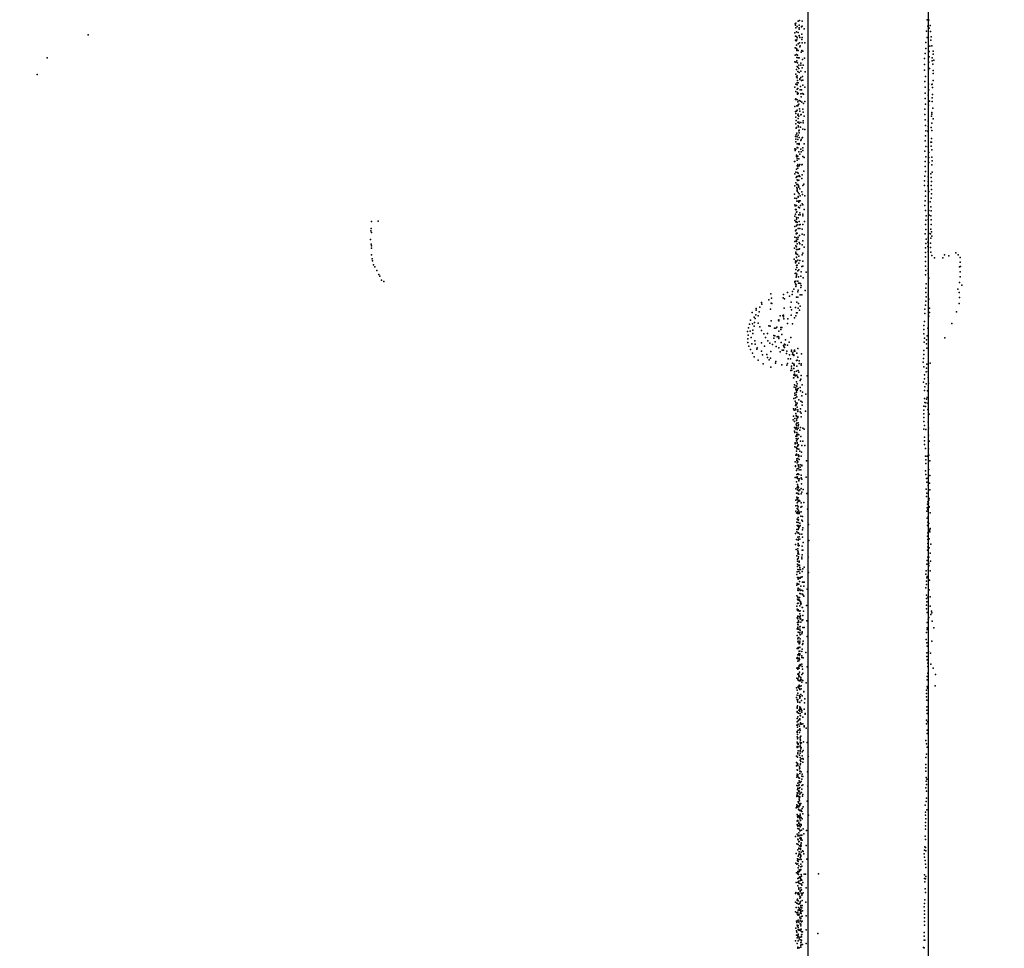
# Model space of a CAD drawing. Header units: millimetres. Extents: x -32813 to 10799, y -19025 to 25907.
# Tile 15 of 31: x -5602 to -634, y -4594 to 92. Entities that reach past the tile are written whole.
import ezdxf

# ---------------------------------------------------------------- set-up
doc = ezdxf.new("R2010")
doc.units = ezdxf.units.MM
for name, color, linetype in [('P', 9, 'Continuous'), ('ROOMS', 1, 'Continuous'), ('WALLS', 3, 'Continuous')]:
    doc.layers.add(name, color=color, linetype=linetype)

msp = doc.modelspace()

# ---------------------------------------------------------------- linework, layer by layer
at = {"layer": 'P'}
for p in [(-1689, 72), (-1687, 64), (-1685, 75), (-1685, 51), (-1678, 58), (-1674, 85), (-1669, 64), (-1669, 51), (-1667, 88), (-1657, 56), (-1654, 60), (-1653, 84), (-1023, 92), (-1020, 59), (-1015, 90), (-1008, 63), (-5256, 15), (-1691, 26), (-1687, 9), (-1683, 31), (-1682, 8), (-1678, 1), (-1674, 28), (-1669, 12), (-1668, 45), (-1668, 10), (-1665, 2), (-1656, 19), (-1654, 3), (-1643, 46), (-1027, 34), (-1023, 2), (-1013, 49), (-1006, 33), (-1002, 5), (-1688, -11), (-1684, -15), (-1682, -37), (-1680, -9), (-1674, -29), (-1667, -24), (-1666, -45), (-1664, -40), (-1656, -7), (-1654, -24), (-1640, -25), (-1029, -23), (-1010, -41), (-1004, -11), (-1000, -39), (-1689, -50), (-1689, -87), (-1683, -53), (-1683, -84), (-1681, -61), (-1681, -63), (-1681, -99), (-1680, -57), (-1677, -87), (-1674, -64), (-1659, -72), (-1655, -64), (-1650, -66), (-1033, -78), (-1029, -53), (-1012, -68), (-1012, -96), (-992, -66), (-992, -82), (-5464, -101), (-1691, -120), (-1685, -122), (-1681, -115), (-1679, -144), (-1677, -126), (-1676, -148), (-1673, -101), (-1670, -137), (-1669, -100), (-1661, -137), (-1660, -128), (-1652, -109), (-1649, -138), (-1641, -102), (-1036, -104), (-1036, -134), (-1015, -123), (-998, -100), (-998, -116), (-995, -132), (-989, -112), (-5513, -184), (-1686, -183), (-1683, -159), (-1682, -196), (-1678, -192), (-1676, -170), (-1675, -169), (-1671, -154), (-1668, -174), (-1661, -168), (-1653, -150), (-1652, -194), (-1639, -171), (-1036, -162), (-1031, -195), (-1011, -154), (-993, -164), (-993, -180), (-1690, -248), (-1685, -234), (-1679, -236), (-1678, -201), (-1678, -227), (-1677, -214), (-1674, -226), (-1665, -207), (-1665, -210), (-1662, -245), (-1661, -200), (-1657, -214), (-1651, -238), (-1650, -213), (-1640, -248), (-1035, -219), (-1016, -233), (-999, -235), (-997, -234), (-993, -215), (-1686, -270), (-1679, -258), (-1677, -275), (-1677, -280), (-1677, -283), (-1676, -255), (-1674, -281), (-1664, -262), (-1661, -282), (-1659, -297), (-1657, -261), (-1652, -281), (-1647, -283), (-1033, -249), (-1033, -278), (-1017, -288), (-1015, -261), (-996, -250), (-996, -286), (-1690, -346), (-1687, -310), (-1685, -307), (-1680, -342), (-1679, -313), (-1676, -323), (-1676, -343), (-1674, -338), (-1670, -334), (-1668, -316), (-1662, -319), (-1656, -324), (-1647, -331), (-1640, -321), (-1033, -305), (-1032, -334), (-1016, -340), (-1011, -319), (-997, -303), (-997, -321), (-1687, -372), (-1686, -382), (-1683, -369), (-1678, -365), (-1676, -390), (-1674, -385), (-1671, -394), (-1667, -357), (-1666, -370), (-1661, -388), (-1658, -386), (-1650, -359), (-1648, -374), (-1643, -395), (-1034, -359), (-1034, -386), (-1001, -394), (-1000, -384), (-999, -376), (-995, -355), (-1686, -399), (-1685, -434), (-1684, -417), (-1675, -425), (-1674, -407), (-1673, -444), (-1670, -425), (-1669, -430), (-1660, -426), (-1649, -428), (-1648, -418), (-1033, -414), (-1031, -442), (-1018, -447), (-1017, -420), (-999, -430), (-993, -408), (-1684, -455), (-1684, -489), (-1682, -452), (-1681, -481), (-1673, -491), (-1672, -449), (-1671, -469), (-1669, -466), (-1669, -479), (-1662, -451), (-1651, -460), (-1640, -462), (-1031, -494), (-1029, -469), (-1020, -471), (-1002, -452), (-999, -467), (-1687, -498), (-1686, -511), (-1685, -525), (-1679, -535), (-1678, -499), (-1675, -512), (-1675, -534), (-1669, -502), (-1669, -538), (-1668, -533), (-1661, -517), (-1658, -512), (-1653, -504), (-1652, -503), (-1644, -535), (-1033, -519), (-1004, -526), (-1002, -546), (-1001, -507), (-1001, -526), (-1691, -560), (-1689, -568), (-1686, -562), (-1682, -591), (-1678, -553), (-1675, -555), (-1675, -596), (-1670, -574), (-1665, -586), (-1661, -561), (-1659, -574), (-1651, -568), (-1650, -554), (-1034, -571), (-1029, -548), (-1017, -550), (-1014, -578), (-1000, -564), (-1692, -624), (-1690, -623), (-1683, -598), (-1679, -607), (-1679, -645), (-1678, -617), (-1676, -638), (-1671, -610), (-1669, -645), (-1666, -639), (-1666, -639), (-1655, -641), (-1653, -639), (-1651, -599), (-1644, -604), (-1033, -623), (-1030, -600), (-1014, -604), (-1014, -629), (-999, -602), (-999, -641), (-998, -621), (-1691, -685), (-1685, -677), (-1682, -662), (-1677, -679), (-1676, -658), (-1675, -647), (-1674, -683), (-1668, -694), (-1654, -691), (-1645, -672), (-1033, -649), (-1032, -674), (-1004, -685), (-997, -678), (-1685, -732), (-1684, -704), (-1681, -700), (-1681, -739), (-1679, -716), (-1676, -699), (-1676, -719), (-1675, -740), (-1671, -717), (-1665, -699), (-1655, -709), (-1650, -744), (-1645, -738), (-1037, -745), (-1036, -721), (-1035, -697), (-1017, -701), (-1017, -725), (-1003, -705), (-1003, -745), (-1001, -724), (-1692, -789), (-1690, -746), (-1681, -755), (-1678, -761), (-1678, -769), (-1678, -774), (-1674, -780), (-1672, -747), (-1670, -753), (-1669, -787), (-1666, -761), (-1655, -777), (-1652, -790), (-1031, -774), (-1020, -747), (-1014, -775), (-1001, -765), (-1001, -786), (-1691, -808), (-1691, -843), (-1683, -810), (-1683, -810), (-1680, -824), (-1674, -804), (-1674, -824), (-1673, -801), (-1671, -829), (-1668, -822), (-1664, -822), (-1663, -796), (-1653, -837), (-1650, -842), (-1640, -797), (-1033, -822), (-1031, -799), (-1008, -827), (-1002, -809), (-1689, -848), (-1688, -889), (-1687, -866), (-1686, -867), (-1684, -866), (-1682, -845), (-1682, -880), (-1680, -878), (-1672, -854), (-1670, -893), (-1667, -857), (-1665, -883), (-1663, -892), (-1662, -845), (-1651, -890), (-1643, -865), (-1035, -845), (-1031, -871), (-1014, -871), (-1004, -852), (-1002, -873), (-3826, -926), (-3793, -925), (-1691, -899), (-1691, -921), (-1686, -928), (-1683, -907), (-1683, -927), (-1682, -915), (-1679, -932), (-1679, -943), (-1673, -908), (-1669, -927), (-1664, -941), (-1651, -942), (-1650, -898), (-1642, -927), (-1032, -942), (-1029, -920), (-1028, -897), (-1017, -917), (-1013, -895), (-1004, -897), (-1003, -918), (-1003, -941), (-3830, -973), (-3829, -961), (-3826, -982), (-1690, -952), (-1687, -974), (-1684, -968), (-1684, -988), (-1683, -949), (-1683, -988), (-1682, -985), (-1679, -986), (-1674, -962), (-1669, -944), (-1665, -961), (-1654, -990), (-1653, -965), (-1033, -988), (-1030, -966), (-1015, -987), (-1006, -989), (-1005, -965), (-1001, -978), (-3831, -1018), (-3828, -1040), (-1691, -1006), (-1690, -1028), (-1684, -1026), (-1683, -1008), (-1683, -1020), (-1682, -1028), (-1678, -1039), (-1676, -1015), (-1673, -1006), (-1669, -1032), (-1667, -997), (-1666, -1039), (-1650, -1024), (-1644, -994), (-1029, -1037), (-1028, -1015), (-1019, -1031), (-1017, -1009), (-1006, -1036), (-1005, -1011), (-999, -1000), (-3827, -1061), (-3826, -1049), (-1692, -1061), (-1686, -1081), (-1685, -1049), (-1685, -1088), (-1684, -1089), (-1683, -1055), (-1682, -1068), (-1677, -1093), (-1676, -1068), (-1668, -1066), (-1667, -1064), (-1653, -1044), (-1651, -1086), (-1644, -1056), (-1032, -1082), (-1031, -1059), (-1019, -1053), (-1018, -1077), (-1006, -1058), (-1004, -1081), (-879, -1085), (-3827, -1094), (-3824, -1115), (-3822, -1125), (-1694, -1116), (-1688, -1127), (-1688, -1135), (-1686, -1125), (-1683, -1107), (-1683, -1108), (-1682, -1128), (-1676, -1122), (-1671, -1101), (-1671, -1136), (-1665, -1123), (-1653, -1095), (-1651, -1127), (-1032, -1105), (-1031, -1128), (-999, -1098), (-986, -1109), (-943, -1110), (-935, -1095), (-913, -1099), (-866, -1095), (-857, -1108), (-856, -1131), (-3816, -1145), (-3810, -1155), (-3799, -1174), (-1689, -1188), (-1685, -1169), (-1685, -1187), (-1682, -1148), (-1681, -1158), (-1681, -1192), (-1679, -1147), (-1675, -1175), (-1671, -1170), (-1659, -1180), (-1655, -1153), (-1650, -1152), (-1634, -1182), (-1031, -1151), (-1029, -1174), (-1018, -1166), (-1017, -1188), (-859, -1155), (-857, -1181), (-854, -1153), (-3789, -1193), (-3784, -1202), (-3776, -1222), (-3765, -1230), (-1691, -1232), (-1690, -1229), (-1688, -1241), (-1685, -1227), (-1684, -1207), (-1682, -1201), (-1676, -1228), (-1672, -1205), (-1672, -1238), (-1669, -1238), (-1662, -1240), (-1661, -1202), (-1648, -1210), (-1031, -1195), (-1028, -1241), (-1015, -1212), (-859, -1235), (-856, -1205), (-1811, -1291), (-1727, -1285), (-1703, -1279), (-1695, -1268), (-1685, -1254), (-1684, -1246), (-1675, -1281), (-1673, -1273), (-1660, -1260), (-1658, -1249), (-1638, -1275), (-1030, -1285), (-1029, -1262), (-868, -1268), (-861, -1285), (-848, -1247), (-1858, -1335), (-1821, -1321), (-1810, -1338), (-1808, -1314), (-1806, -1340), (-1749, -1312), (-1747, -1294), (-1742, -1316), (-1718, -1303), (-1709, -1334), (-1704, -1295), (-1683, -1308), (-1680, -1334), (-1676, -1308), (-1672, -1341), (-1663, -1297), (-1655, -1297), (-1030, -1328), (-1028, -1307), (-1017, -1297), (-1014, -1319), (-862, -1340), (-859, -1310), (-1906, -1386), (-1885, -1366), (-1885, -1374), (-1871, -1383), (-1867, -1359), (-1857, -1344), (-1814, -1368), (-1744, -1363), (-1713, -1358), (-1708, -1372), (-1687, -1361), (-1683, -1388), (-1679, -1387), (-1673, -1363), (-1667, -1374), (-1663, -1354), (-1035, -1368), (-1035, -1390), (-1032, -1348), (-1011, -1364), (-1011, -1385), (-875, -1383), (-1914, -1425), (-1896, -1409), (-1894, -1436), (-1890, -1416), (-1887, -1398), (-1875, -1402), (-1875, -1439), (-1810, -1428), (-1773, -1424), (-1772, -1428), (-1771, -1423), (-1764, -1403), (-1751, -1400), (-1748, -1399), (-1747, -1407), (-1746, -1418), (-1726, -1417), (-1709, -1399), (-1693, -1413), (-1685, -1402), (-1037, -1431), (-1015, -1404), (-1929, -1482), (-1925, -1463), (-1919, -1444), (-1916, -1479), (-1904, -1443), (-1902, -1474), (-1896, -1455), (-1867, -1458), (-1858, -1476), (-1821, -1453), (-1815, -1454), (-1794, -1465), (-1786, -1465), (-1781, -1460), (-1772, -1480), (-1762, -1461), (-1762, -1472), (-1757, -1461), (-1728, -1441), (-1703, -1442), (-1040, -1472), (-1039, -1451), (-1020, -1465), (-899, -1441), (-1927, -1518), (-1927, -1537), (-1926, -1500), (-1911, -1511), (-1902, -1492), (-1893, -1528), (-1859, -1538), (-1847, -1494), (-1838, -1512), (-1829, -1492), (-1827, -1529), (-1817, -1540), (-1797, -1502), (-1796, -1515), (-1791, -1504), (-1789, -1533), (-1779, -1509), (-1775, -1507), (-1772, -1516), (-1771, -1510), (-1759, -1537), (-1757, -1497), (-1737, -1524), (-1719, -1536), (-1711, -1511), (-1040, -1493), (-1038, -1535), (-1037, -1515), (-1026, -1524), (-1023, -1504), (-933, -1514), (-1923, -1555), (-1915, -1573), (-1907, -1543), (-1891, -1546), (-1882, -1570), (-1880, -1564), (-1858, -1581), (-1844, -1556), (-1812, -1582), (-1803, -1547), (-1785, -1558), (-1771, -1564), (-1765, -1584), (-1754, -1575), (-1748, -1552), (-1747, -1576), (-1746, -1558), (-1743, -1563), (-1742, -1546), (-1740, -1549), (-1731, -1580), (-1728, -1551), (-1708, -1583), (-1707, -1575), (-1701, -1589), (-1694, -1580), (-1692, -1575), (-1691, -1581), (-1676, -1567), (-1040, -1577), (-1027, -1543), (-1025, -1565), (-1904, -1591), (-1896, -1609), (-1876, -1627), (-1854, -1599), (-1832, -1598), (-1829, -1612), (-1820, -1625), (-1813, -1616), (-1787, -1633), (-1732, -1592), (-1724, -1619), (-1718, -1600), (-1713, -1619), (-1702, -1597), (-1696, -1600), (-1695, -1603), (-1682, -1628), (-1681, -1591), (-1679, -1627), (-1675, -1611), (-1668, -1629), (-1657, -1594), (-1043, -1637), (-1041, -1617), (-1039, -1597), (-1850, -1644), (-1812, -1662), (-1788, -1642), (-1757, -1650), (-1731, -1652), (-1728, -1643), (-1711, -1678), (-1708, -1667), (-1707, -1657), (-1705, -1676), (-1703, -1641), (-1696, -1646), (-1695, -1669), (-1694, -1647), (-1694, -1653), (-1693, -1685), (-1682, -1682), (-1680, -1657), (-1674, -1678), (-1670, -1686), (-1669, -1643), (-1659, -1644), (-1659, -1651), (-1040, -1659), (-1028, -1685), (-1026, -1666), (-1025, -1646), (-1017, -1684), (-1008, -1642), (-1697, -1715), (-1696, -1716), (-1695, -1700), (-1693, -1697), (-1692, -1703), (-1689, -1702), (-1688, -1706), (-1683, -1735), (-1683, -1736), (-1681, -1702), (-1677, -1711), (-1675, -1713), (-1663, -1729), (-1660, -1722), (-1658, -1704), (-1628, -1706), (-1042, -1738), (-1037, -1720), (-1036, -1701), (-1017, -1714), (-1694, -1762), (-1693, -1751), (-1686, -1775), (-1685, -1765), (-1684, -1755), (-1683, -1781), (-1681, -1758), (-1679, -1745), (-1679, -1779), (-1677, -1773), (-1673, -1770), (-1663, -1764), (-1662, -1781), (-1654, -1751), (-1652, -1787), (-1036, -1780), (-1035, -1761), (-1028, -1745), (-1021, -1781), (-1016, -1744), (-1695, -1820), (-1691, -1803), (-1690, -1793), (-1689, -1833), (-1688, -1817), (-1684, -1801), (-1682, -1789), (-1681, -1811), (-1680, -1811), (-1671, -1827), (-1661, -1833), (-1655, -1807), (-1654, -1838), (-1635, -1797), (-1037, -1819), (-1027, -1823), (-1022, -1814), (-1697, -1872), (-1694, -1878), (-1688, -1855), (-1687, -1872), (-1686, -1852), (-1685, -1842), (-1685, -1877), (-1683, -1852), (-1679, -1864), (-1678, -1844), (-1675, -1877), (-1675, -1885), (-1664, -1887), (-1662, -1871), (-1653, -1854), (-1637, -1884), (-1040, -1878), (-1039, -1858), (-1034, -1840), (-1032, -1860), (-1030, -1842), (-1020, -1844), (-1020, -1876), (-1699, -1927), (-1698, -1908), (-1693, -1935), (-1690, -1921), (-1686, -1895), (-1684, -1905), (-1683, -1910), (-1682, -1930), (-1681, -1922), (-1676, -1916), (-1675, -1910), (-1659, -1894), (-1659, -1912), (-1040, -1897), (-1040, -1916), (-1039, -1935), (-1012, -1898), (-1692, -1966), (-1692, -1985), (-1688, -1972), (-1684, -1949), (-1684, -1968), (-1683, -1957), (-1683, -1967), (-1681, -1944), (-1679, -1976), (-1674, -1943), (-1673, -1957), (-1673, -1969), (-1672, -1952), (-1666, -1980), (-1662, -1966), (-1651, -1969), (-1644, -1975), (-1039, -1975), (-1037, -1956), (-1030, -1976), (-1017, -1939), (-1016, -1970), (-1690, -1992), (-1685, -2009), (-1684, -2022), (-1682, -2034), (-1681, -2001), (-1680, -1992), (-1680, -2008), (-1680, -2009), (-1679, -2027), (-1677, -2001), (-1675, -2000), (-1674, -2022), (-1671, -2003), (-1662, -2035), (-1660, -2011), (-1651, -2035), (-1037, -2033), (-1036, -2014), (-1016, -2004), (-1013, -2035), (-1690, -2063), (-1689, -2043), (-1689, -2048), (-1684, -2067), (-1682, -2086), (-1680, -2073), (-1679, -2042), (-1679, -2046), (-1677, -2062), (-1677, -2074), (-1676, -2057), (-1674, -2055), (-1672, -2054), (-1671, -2075), (-1666, -2086), (-1655, -2057), (-1640, -2057), (-1037, -2051), (-1032, -2072), (-1016, -2073), (-1686, -2105), (-1684, -2105), (-1682, -2100), (-1681, -2124), (-1681, -2132), (-1679, -2134), (-1675, -2123), (-1674, -2107), (-1673, -2104), (-1670, -2108), (-1670, -2112), (-1669, -2128), (-1659, -2110), (-1657, -2091), (-1632, -2134), (-1032, -2110), (-1029, -2130), (-1022, -2110), (-1014, -2106), (-1009, -2135), (-1689, -2140), (-1688, -2163), (-1687, -2160), (-1682, -2183), (-1678, -2145), (-1678, -2175), (-1675, -2140), (-1674, -2154), (-1672, -2161), (-1672, -2171), (-1668, -2180), (-1664, -2155), (-1664, -2167), (-1661, -2180), (-1656, -2156), (-1655, -2160), (-1031, -2185), (-1030, -2148), (-1014, -2178), (-1689, -2219), (-1683, -2219), (-1680, -2203), (-1678, -2215), (-1677, -2222), (-1676, -2200), (-1674, -2225), (-1673, -2200), (-1671, -2204), (-1671, -2234), (-1667, -2225), (-1659, -2220), (-1658, -2206), (-1656, -2227), (-1633, -2217), (-1029, -2204), (-1026, -2223), (-1019, -2221), (-1010, -2209), (-1686, -2276), (-1683, -2240), (-1679, -2269), (-1677, -2253), (-1677, -2281), (-1675, -2262), (-1675, -2277), (-1673, -2266), (-1672, -2269), (-1671, -2236), (-1665, -2281), (-1659, -2274), (-1657, -2251), (-1649, -2279), (-1028, -2278), (-1025, -2242), (-1018, -2258), (-1011, -2247), (-1009, -2281), (-1685, -2332), (-1682, -2298), (-1680, -2318), (-1679, -2328), (-1678, -2321), (-1676, -2298), (-1674, -2321), (-1673, -2301), (-1673, -2334), (-1671, -2302), (-1670, -2286), (-1670, -2332), (-1659, -2300), (-1656, -2293), (-1630, -2299), (-1026, -2315), (-1025, -2297), (-1014, -2332), (-1012, -2325), (-1685, -2362), (-1679, -2374), (-1678, -2347), (-1677, -2359), (-1676, -2379), (-1675, -2378), (-1673, -2339), (-1673, -2367), (-1665, -2337), (-1661, -2368), (-1659, -2346), (-1655, -2364), (-1646, -2344), (-1626, -2378), (-1023, -2371), (-1021, -2353), (-1019, -2341), (-1019, -2380), (-1016, -2348), (-1013, -2368), (-1012, -2364), (-1686, -2389), (-1682, -2396), (-1679, -2428), (-1678, -2428), (-1677, -2400), (-1677, -2429), (-1675, -2391), (-1674, -2433), (-1673, -2400), (-1673, -2420), (-1672, -2385), (-1672, -2432), (-1669, -2400), (-1667, -2394), (-1661, -2414), (-1658, -2391), (-1655, -2434), (-1652, -2416), (-1024, -2388), (-1023, -2424), (-1017, -2415), (-1008, -2397), (-1680, -2443), (-1680, -2481), (-1679, -2461), (-1674, -2479), (-1674, -2481), (-1673, -2445), (-1673, -2460), (-1673, -2465), (-1670, -2473), (-1667, -2465), (-1666, -2449), (-1663, -2461), (-1652, -2438), (-1652, -2483), (-1651, -2473), (-1621, -2456), (-1021, -2461), (-1020, -2443), (-1014, -2451), (-1010, -2482), (-1008, -2476), (-1687, -2501), (-1682, -2532), (-1680, -2493), (-1675, -2519), (-1674, -2497), (-1674, -2499), (-1672, -2497), (-1672, -2530), (-1669, -2517), (-1666, -2505), (-1665, -2529), (-1656, -2504), (-1652, -2519), (-1021, -2514), (-1020, -2497), (-1019, -2532), (-1012, -2488), (-1012, -2528), (-1010, -2493), (-1687, -2557), (-1684, -2582), (-1675, -2579), (-1674, -2535), (-1674, -2551), (-1673, -2559), (-1673, -2562), (-1672, -2563), (-1668, -2561), (-1654, -2565), (-1648, -2546), (-1620, -2536), (-1020, -2568), (-1019, -2551), (-1013, -2573), (-1005, -2554), (-1681, -2613), (-1677, -2631), (-1676, -2603), (-1675, -2588), (-1674, -2599), (-1673, -2594), (-1673, -2627), (-1672, -2604), (-1672, -2618), (-1672, -2619), (-1670, -2605), (-1656, -2621), (-1656, -2628), (-1654, -2585), (-1654, -2608), (-1650, -2585), (-1624, -2620), (-1021, -2585), (-1020, -2620), (-1015, -2620), (-1007, -2600), (-1677, -2641), (-1677, -2656), (-1677, -2667), (-1676, -2682), (-1672, -2660), (-1668, -2641), (-1668, -2645), (-1667, -2661), (-1667, -2663), (-1667, -2682), (-1666, -2672), (-1651, -2679), (-1644, -2671), (-1025, -2655), (-1023, -2637), (-1016, -2668), (-1015, -2650), (-1015, -2662), (-1006, -2640), (-1680, -2708), (-1679, -2695), (-1677, -2723), (-1674, -2731), (-1673, -2723), (-1672, -2724), (-1672, -2729), (-1671, -2692), (-1665, -2702), (-1664, -2723), (-1663, -2726), (-1662, -2683), (-1659, -2721), (-1653, -2692), (-1653, -2719), (-1621, -2697), (-1029, -2707), (-1028, -2689), (-1025, -2725), (-1023, -2718), (-1018, -2685), (-1008, -2689), (-1680, -2762), (-1678, -2754), (-1674, -2781), (-1673, -2756), (-1673, -2777), (-1670, -2757), (-1667, -2743), (-1665, -2782), (-1661, -2766), (-1652, -2746), (-1647, -2747), (-1645, -2767), (-1643, -2747), (-1628, -2782), (-1030, -2776), (-1027, -2742), (-1026, -2759), (-1011, -2736), (-1681, -2815), (-1675, -2787), (-1675, -2822), (-1674, -2789), (-1667, -2824), (-1665, -2784), (-1665, -2804), (-1663, -2789), (-1660, -2806), (-1656, -2787), (-1652, -2808), (-1650, -2791), (-1649, -2813), (-1646, -2817), (-1026, -2812), (-1026, -2829), (-1020, -2822), (-1013, -2785), (-1008, -2821), (-1680, -2868), (-1677, -2832), (-1677, -2854), (-1674, -2838), (-1673, -2852), (-1672, -2833), (-1667, -2838), (-1665, -2866), (-1664, -2845), (-1662, -2853), (-1661, -2848), (-1660, -2858), (-1659, -2856), (-1653, -2874), (-1652, -2875), (-1632, -2864), (-1027, -2863), (-1027, -2881), (-1025, -2846), (-1008, -2868), (-1679, -2927), (-1678, -2883), (-1677, -2889), (-1676, -2918), (-1676, -2921), (-1674, -2886), (-1671, -2920), (-1669, -2893), (-1666, -2906), (-1665, -2924), (-1663, -2891), (-1663, -2928), (-1662, -2917), (-1650, -2915), (-1647, -2893), (-1022, -2899), (-1014, -2925), (-1004, -2909), (-1001, -2893), (-1000, -2902), (-1677, -2951), (-1676, -2932), (-1676, -2974), (-1675, -2950), (-1675, -2960), (-1675, -2976), (-1674, -2962), (-1672, -2941), (-1671, -2948), (-1665, -2972), (-1663, -2932), (-1663, -2971), (-1661, -2949), (-1660, -2934), (-1653, -2940), (-1651, -2936), (-1651, -2976), (-1644, -2976), (-1630, -2942), (-1023, -2950), (-1023, -2977), (-1018, -2934), (-998, -2944), (-990, -2977), (-1678, -2982), (-1678, -3015), (-1676, -2982), (-1676, -2983), (-1674, -2999), (-1673, -3027), (-1672, -2984), (-1671, -3026), (-1667, -3003), (-1666, -2984), (-1665, -3000), (-1664, -2991), (-1664, -3012), (-1663, -3010), (-1655, -3008), (-1654, -2998), (-1654, -3001), (-1629, -3020), (-1026, -3001), (-1023, -2985), (-1676, -3032), (-1675, -3047), (-1675, -3079), (-1674, -3076), (-1673, -3044), (-1668, -3053), (-1668, -3057), (-1666, -3052), (-1665, -3045), (-1665, -3074), (-1665, -3077), (-1664, -3032), (-1652, -3061), (-1650, -3056), (-1649, -3045), (-1028, -3036), (-1024, -3052), (-1022, -3070), (-1000, -3045), (-1679, -3081), (-1677, -3126), (-1675, -3081), (-1675, -3113), (-1674, -3081), (-1674, -3113), (-1670, -3106), (-1669, -3094), (-1667, -3116), (-1666, -3095), (-1666, -3108), (-1666, -3112), (-1655, -3097), (-1655, -3118), (-1655, -3126), (-1654, -3084), (-1649, -3129), (-1635, -3102), (-1024, -3104), (-1024, -3121), (-1016, -3096), (-1006, -3105), (-1680, -3131), (-1676, -3145), (-1675, -3134), (-1674, -3177), (-1671, -3144), (-1669, -3167), (-1668, -3131), (-1668, -3170), (-1667, -3137), (-1663, -3162), (-1662, -3167), (-1656, -3161), (-1654, -3173), (-1629, -3174), (-1023, -3138), (-1020, -3155), (-1019, -3173), (-1004, -3161), (-1680, -3181), (-1676, -3186), (-1675, -3211), (-1674, -3210), (-1673, -3209), (-1671, -3218), (-1670, -3209), (-1670, -3224), (-1668, -3180), (-1668, -3221), (-1667, -3201), (-1667, -3223), (-1661, -3227), (-1656, -3213), (-1652, -3185), (-1651, -3206), (-1023, -3223), (-1020, -3206), (-992, -3180), (-981, -3212), (-1680, -3231), (-1676, -3240), (-1675, -3233), (-1673, -3274), (-1673, -3276), (-1672, -3241), (-1669, -3244), (-1669, -3273), (-1668, -3266), (-1666, -3243), (-1665, -3274), (-1663, -3244), (-1660, -3236), (-1660, -3239), (-1658, -3270), (-1657, -3240), (-1655, -3251), (-1650, -3243), (-1634, -3255), (-1023, -3274), (-1022, -3240), (-983, -3270), (-1682, -3280), (-1679, -3292), (-1678, -3317), (-1675, -3306), (-1669, -3283), (-1668, -3319), (-1666, -3326), (-1665, -3289), (-1665, -3328), (-1664, -3323), (-1660, -3314), (-1659, -3285), (-1653, -3321), (-1646, -3300), (-1645, -3298), (-1027, -3308), (-1026, -3291), (-1026, -3325), (-1021, -3282), (-1682, -3329), (-1678, -3339), (-1678, -3378), (-1677, -3346), (-1677, -3371), (-1675, -3338), (-1675, -3352), (-1666, -3332), (-1666, -3353), (-1665, -3354), (-1665, -3376), (-1657, -3344), (-1641, -3356), (-1640, -3335), (-1024, -3342), (-1024, -3376), (-1679, -3403), (-1678, -3382), (-1678, -3400), (-1677, -3404), (-1676, -3427), (-1672, -3407), (-1670, -3393), (-1666, -3383), (-1666, -3390), (-1665, -3397), (-1664, -3410), (-1664, -3420), (-1662, -3380), (-1662, -3422), (-1658, -3388), (-1655, -3395), (-1655, -3403), (-1651, -3428), (-1643, -3388), (-1639, -3412), (-1638, -3410), (-1025, -3393), (-1023, -3410), (-1680, -3468), (-1679, -3435), (-1679, -3452), (-1677, -3468), (-1674, -3446), (-1673, -3464), (-1668, -3439), (-1667, -3473), (-1666, -3437), (-1665, -3442), (-1664, -3464), (-1662, -3457), (-1659, -3462), (-1657, -3463), (-1651, -3462), (-1644, -3472), (-1643, -3476), (-1027, -3461), (-1026, -3443), (-1021, -3452), (-1679, -3506), (-1678, -3501), (-1678, -3527), (-1677, -3478), (-1677, -3515), (-1674, -3494), (-1667, -3505), (-1665, -3486), (-1665, -3490), (-1664, -3495), (-1664, -3495), (-1661, -3524), (-1633, -3483), (-1023, -3511), (-1022, -3494), (-1679, -3576), (-1678, -3554), (-1677, -3537), (-1677, -3560), (-1675, -3533), (-1674, -3560), (-1674, -3566), (-1664, -3531), (-1664, -3539), (-1664, -3572), (-1663, -3529), (-1663, -3539), (-1663, -3554), (-1663, -3577), (-1662, -3544), (-1662, -3562), (-1657, -3557), (-1647, -3553), (-1629, -3556), (-1029, -3546), (-1026, -3563), (-1682, -3625), (-1680, -3624), (-1678, -3581), (-1676, -3608), (-1676, -3613), (-1674, -3598), (-1673, -3578), (-1667, -3620), (-1664, -3599), (-1664, -3599), (-1663, -3597), (-1663, -3610), (-1661, -3587), (-1659, -3581), (-1654, -3623), (-1653, -3603), (-1649, -3597), (-1027, -3614), (-1022, -3580), (-1682, -3657), (-1682, -3674), (-1677, -3630), (-1677, -3662), (-1677, -3667), (-1676, -3663), (-1676, -3672), (-1664, -3632), (-1664, -3645), (-1664, -3669), (-1663, -3668), (-1662, -3664), (-1661, -3651), (-1658, -3639), (-1651, -3636), (-1651, -3655), (-1649, -3640), (-1624, -3627), (-1030, -3631), (-1029, -3666), (-1679, -3723), (-1678, -3694), (-1678, -3716), (-1677, -3696), (-1676, -3721), (-1675, -3717), (-1667, -3679), (-1667, -3689), (-1666, -3686), (-1666, -3713), (-1665, -3700), (-1664, -3701), (-1659, -3704), (-1655, -3726), (-1654, -3715), (-1626, -3703), (-1029, -3683), (-1029, -3700), (-1681, -3731), (-1681, -3773), (-1676, -3774), (-1675, -3728), (-1675, -3761), (-1671, -3771), (-1670, -3734), (-1669, -3757), (-1668, -3750), (-1668, -3769), (-1667, -3735), (-1664, -3757), (-1663, -3758), (-1659, -3753), (-1656, -3741), (-1655, -3773), (-1651, -3770), (-1650, -3728), (-1028, -3733), (-1028, -3751), (-1027, -3768), (-1024, -3741), (-1680, -3821), (-1679, -3822), (-1678, -3809), (-1677, -3793), (-1676, -3786), (-1675, -3813), (-1672, -3800), (-1671, -3805), (-1668, -3788), (-1667, -3801), (-1666, -3783), (-1666, -3817), (-1664, -3811), (-1657, -3808), (-1655, -3791), (-1651, -3819), (-1625, -3777), (-1029, -3785), (-1027, -3802), (-1681, -3829), (-1680, -3871), (-1677, -3826), (-1676, -3827), (-1676, -3875), (-1674, -3856), (-1672, -3826), (-1672, -3860), (-1669, -3843), (-1668, -3828), (-1668, -3835), (-1667, -3835), (-1667, -3851), (-1667, -3866), (-1667, -3875), (-1666, -3868), (-1665, -3830), (-1665, -3873), (-1664, -3867), (-1661, -3864), (-1652, -3827), (-1629, -3852), (-1033, -3872), (-1028, -3854), (-1027, -3837), (-1684, -3886), (-1680, -3879), (-1678, -3879), (-1678, -3920), (-1676, -3882), (-1674, -3881), (-1672, -3892), (-1671, -3880), (-1669, -3898), (-1669, -3898), (-1665, -3897), (-1664, -3901), (-1664, -3924), (-1663, -3918), (-1659, -3898), (-1656, -3904), (-1654, -3889), (-1650, -3915), (-1649, -3881), (-1622, -3922), (-1032, -3907), (-1031, -3923), (-1025, -3895), (-1679, -3953), (-1679, -3971), (-1678, -3969), (-1677, -3928), (-1677, -3949), (-1676, -3935), (-1676, -3950), (-1672, -3926), (-1671, -3964), (-1670, -3958), (-1668, -3931), (-1666, -3934), (-1666, -3941), (-1665, -3934), (-1664, -3968), (-1663, -3926), (-1662, -3950), (-1658, -3935), (-1658, -3970), (-1654, -3941), (-1031, -3959), (-1030, -3941), (-1678, -4018), (-1676, -3990), (-1675, -3975), (-1675, -3978), (-1671, -3991), (-1671, -4023), (-1670, -4012), (-1668, -3975), (-1668, -3993), (-1666, -4001), (-1663, -3982), (-1663, -4001), (-1660, -4024), (-1659, -3975), (-1658, -3999), (-1657, -3998), (-1655, -4023), (-1649, -3992), (-1646, -4017), (-1631, -4000), (-1032, -3976), (-1032, -3993), (-1688, -4030), (-1681, -4067), (-1676, -4043), (-1675, -4026), (-1674, -4047), (-1674, -4071), (-1670, -4057), (-1670, -4057), (-1669, -4026), (-1668, -4056), (-1665, -4038), (-1661, -4047), (-1661, -4072), (-1660, -4035), (-1659, -4041), (-1659, -4062), (-1658, -4064), (-1654, -4049), (-1033, -4029), (-1031, -4046), (-1684, -4116), (-1675, -4098), (-1671, -4089), (-1671, -4090), (-1670, -4123), (-1668, -4108), (-1668, -4117), (-1667, -4077), (-1663, -4120), (-1662, -4091), (-1662, -4095), (-1660, -4081), (-1659, -4077), (-1658, -4110), (-1652, -4103), (-1649, -4106), (-1646, -4117), (-1633, -4075), (-1038, -4118), (-1036, -4100), (-1034, -4082), (-1032, -4086), (-1030, -4103), (-1685, -4165), (-1680, -4169), (-1677, -4143), (-1677, -4151), (-1676, -4168), (-1673, -4130), (-1673, -4156), (-1670, -4146), (-1668, -4147), (-1664, -4136), (-1661, -4124), (-1661, -4130), (-1661, -4170), (-1660, -4131), (-1660, -4144), (-1659, -4147), (-1652, -4158), (-1630, -4144), (-1036, -4135), (-1033, -4152), (-1032, -4169), (-1682, -4214), (-1676, -4206), (-1676, -4215), (-1676, -4218), (-1673, -4189), (-1672, -4222), (-1671, -4208), (-1670, -4179), (-1668, -4198), (-1667, -4205), (-1665, -4201), (-1662, -4199), (-1662, -4200), (-1662, -4200), (-1661, -4183), (-1660, -4196), (-1659, -4222), (-1655, -4180), (-1644, -4221), (-1637, -4221), (-1571, -4218), (-1030, -4187), (-1684, -4263), (-1675, -4243), (-1675, -4261), (-1672, -4241), (-1672, -4263), (-1671, -4256), (-1669, -4267), (-1667, -4236), (-1666, -4234), (-1663, -4236), (-1662, -4238), (-1662, -4243), (-1662, -4253), (-1661, -4269), (-1659, -4247), (-1657, -4231), (-1657, -4270), (-1655, -4250), (-1651, -4263), (-1037, -4242), (-1036, -4224), (-1034, -4259), (-1032, -4244), (-1029, -4232), (-1687, -4318), (-1685, -4312), (-1677, -4317), (-1676, -4280), (-1672, -4315), (-1671, -4294), (-1670, -4289), (-1670, -4296), (-1669, -4322), (-1664, -4306), (-1663, -4302), (-1663, -4307), (-1662, -4303), (-1661, -4289), (-1658, -4317), (-1657, -4299), (-1655, -4275), (-1653, -4319), (-1648, -4314), (-1633, -4290), (-1033, -4295), (-1032, -4313), (-1687, -4361), (-1681, -4366), (-1678, -4351), (-1677, -4347), (-1677, -4369), (-1674, -4323), (-1674, -4355), (-1671, -4372), (-1670, -4323), (-1666, -4342), (-1665, -4332), (-1665, -4369), (-1664, -4361), (-1662, -4336), (-1662, -4338), (-1662, -4359), (-1656, -4326), (-1653, -4353), (-1635, -4362), (-1036, -4368), (-1034, -4349), (-1687, -4410), (-1684, -4388), (-1680, -4415), (-1676, -4412), (-1674, -4402), (-1672, -4389), (-1669, -4399), (-1667, -4394), (-1667, -4397), (-1667, -4402), (-1664, -4403), (-1663, -4417), (-1661, -4399), (-1660, -4379), (-1660, -4387), (-1660, -4411), (-1659, -4419), (-1656, -4390), (-1654, -4405), (-1653, -4379), (-1652, -4406), (-1038, -4386), (-1037, -4405), (-1682, -4458), (-1682, -4458), (-1680, -4464), (-1677, -4424), (-1676, -4456), (-1674, -4428), (-1673, -4423), (-1673, -4452), (-1670, -4462), (-1668, -4426), (-1665, -4437), (-1664, -4455), (-1664, -4471), (-1663, -4446), (-1661, -4444), (-1657, -4434), (-1657, -4461), (-1655, -4457), (-1654, -4458), (-1653, -4432), (-1633, -4431), (-1037, -4423), (-1036, -4441), (-1036, -4460), (-1686, -4492), (-1683, -4507), (-1681, -4513), (-1678, -4477), (-1677, -4483), (-1674, -4479), (-1674, -4500), (-1673, -4489), (-1671, -4503), (-1664, -4505), (-1663, -4500), (-1661, -4499), (-1660, -4472), (-1660, -4481), (-1659, -4498), (-1657, -4509), (-1656, -4511), (-1652, -4512), (-1634, -4502), (-1574, -4520), (-1038, -4515), (-1036, -4478), (-1687, -4556), (-1682, -4529), (-1679, -4542), (-1678, -4570), (-1676, -4533), (-1674, -4523), (-1673, -4527), (-1673, -4556), (-1673, -4557), (-1671, -4539), (-1668, -4547), (-1664, -4539), (-1663, -4552), (-1660, -4566), (-1658, -4563), (-1657, -4527), (-1657, -4536), (-1657, -4553), (-1656, -4525), (-1038, -4534), (-1038, -4553), (-1035, -4553), (-1676, -4588), (-1675, -4594), (-1668, -4592), (-1660, -4581), (-1660, -4588), (-1659, -4575), (-1652, -4576), (-1633, -4571), (-1042, -4591), (-1038, -4592)]:
    msp.add_point(p, dxfattribs=at)
at = {"layer": 'ROOMS'}
msp.add_lwpolyline([(-1042.3, 18494.8), (-1042.3, 16190.8), (-1018.5, 16190.8), (-1018.5, 13574.6), (-1018.5, 1678.6), (-1018.5, -13597.5), (4225.3, -13597.5), (4225.3, -11070.4), (5928, -11070.4), (8954.4, -11070.4), (8954.4, -775.7), (4427.6, -775.7), (4427.6, 11785.6), (4427.8, 11785.6), (4189.1, 16390.1), (3929.5, 16376.7), (3819.7, 18494.8), (-1042.3, 18494.8)], close=True, dxfattribs=at)
msp.add_lwpolyline([(-17835.4, 218.9), (-17835.4, -11937.1), (-17974.5, -11936.8), (-17974.5, -12890.9), (-18144.5, -12890.9), (-18144.5, -14017.6), (-17835.4, -14017.6), (-17835.4, -14537.3), (-17476.8, -14537.3), (-17476.8, -14777.3), (-17835.4, -14777.3), (-17835.4, -18349.6), (-5153.9, -18349.6), (-5153.9, -15623), (-1626, -15623), (-1626, -13750), (-1623.5, -13750), (-1623.5, 1678.6)], dxfattribs=at)
at = {"layer": 'WALLS'}
msp.add_lwpolyline([(-1623.5, -13750), (-1623.5, 1678.6), (-1321, 1678.6), (-1018.5, 1678.6), (-1018.5, -13597.5), (-1321, -13750), (-1623.5, -13750)], dxfattribs=at)

doc.saveas('drawing.dxf')
